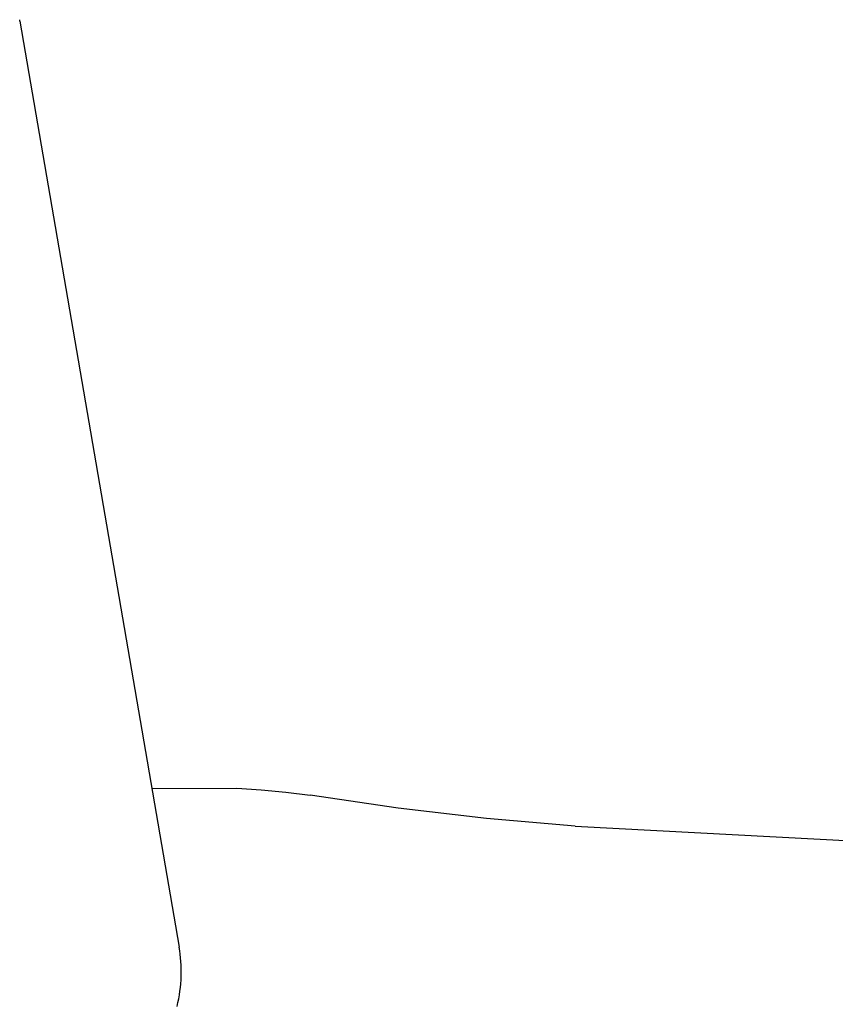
# Model space of a CAD drawing. Header units: millimetres. Extents: x 10740 to 13233, y 6351 to 7934.
# Tile 22 of 23: x 12718 to 12811, y 7505 to 7616. Entities that reach past the tile are written whole.
import ezdxf

# ---------------------------------------------------------------- set-up
doc = ezdxf.new("R2010")
doc.units = ezdxf.units.MM
doc.layers.add('Make2D$Visible$Curvas', color=7, linetype='Continuous')

msp = doc.modelspace()

# ---------------------------------------------------------------- linework, layer by layer
at = {"layer": 'Make2D$Visible$Curvas', "color": 7, "lineweight": -3, "true_color": 0xffffff}
for p, q in [((12718.31, 7615.93), (12718.28, 7616.09)), ((12718.28, 7616.09), (12718.28, 7616.09)), ((12718.31, 7615.93), (12736.32, 7511.26)), ((12733.23, 7529.2), (12742.85, 7529.21)), ((12742.85, 7529.21), (12745.61, 7529.03)), ((12745.61, 7529.03), (12748.37, 7528.76)), ((12748.37, 7528.76), (12751.12, 7528.42)), ((12761.08, 7526.96), (12751.12, 7528.42)), ((12771.09, 7525.79), (12761.08, 7526.96)), ((12781.12, 7524.92), (12771.09, 7525.79)), ((12781.12, 7524.92), (12918.22, 7517.74)), ((12736.38, 7510.85), (12736.32, 7511.26)), ((12736.44, 7510.45), (12736.38, 7510.85)), ((12736.48, 7510.04), (12736.44, 7510.45)), ((12736.51, 7509.63), (12736.48, 7510.04)), ((12736.54, 7509.21), (12736.51, 7509.63)), ((12736.55, 7508.8), (12736.54, 7509.21)), ((12736.55, 7508.38), (12736.55, 7508.8)), ((12736.5, 7507.12), (12736.53, 7507.54)), ((12736.53, 7507.54), (12736.55, 7507.96)), ((12736.55, 7507.96), (12736.55, 7508.38)), ((12736.4, 7506.27), (12736.46, 7506.7)), ((12736.46, 7506.7), (12736.5, 7507.12)), ((12736.18, 7504.99), (12736.27, 7505.42)), ((12736.27, 7505.42), (12736.34, 7505.85)), ((12736.34, 7505.85), (12736.4, 7506.27)), ((12736.08, 7504.56), (12736.18, 7504.99))]:
    msp.add_line(p, q, dxfattribs=at)

doc.saveas('drawing.dxf')
